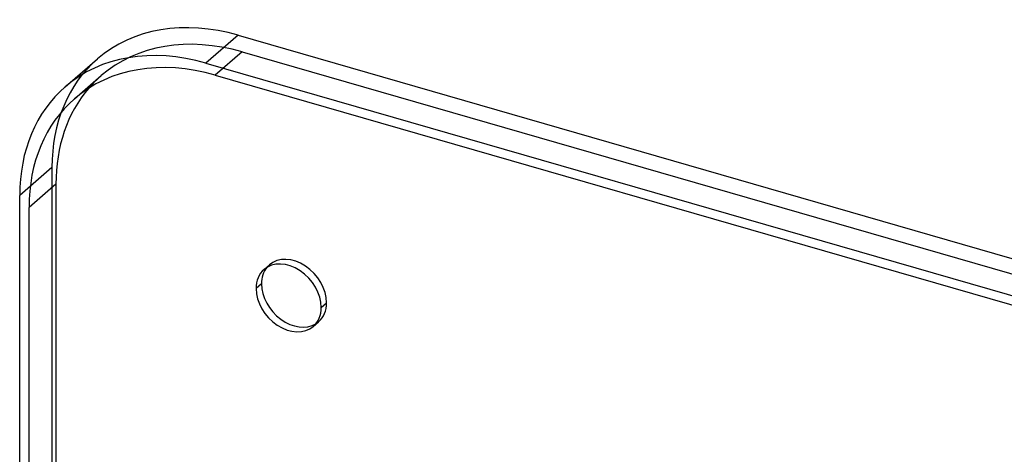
# Model space of a CAD drawing. Header units: millimetres. Extents: x -138 to 135, y -173 to 171.
# Tile 19 of 95: x -138 to -47, y 130 to 171. Entities that reach past the tile are written whole.
import ezdxf

# ---------------------------------------------------------------- set-up
doc = ezdxf.new("R2010")
doc.units = ezdxf.units.MM
doc.layers.add('MAIN-1', color=7, linetype='Continuous')

msp = doc.modelspace()

# ---------------------------------------------------------------- linework, layer by layer
at = {"layer": 'MAIN-1'}
for p, q in [((-117.779, 169.1), (-120.779, 166.502)), ((-117.779, 169.1), (117.779, 101.1)), ((-133.873, 164.299), (-130.873, 166.897)), ((-117.413, 167.551), (-119.913, 165.386)), ((-117.413, 167.551), (116.413, 100.051)), ((-120.779, 166.502), (114.779, 98.502)), ((-133.007, 163.183), (-130.507, 165.348)), ((-119.913, 165.386), (113.913, 97.886)), ((-135.1, 156.779), (-138.1, 154.181)), ((-135.1, 156.779), (-135.1, -78.779)), ((-134.734, 155.23), (-137.234, 153.065)), ((-134.734, 155.23), (-134.734, -78.596)), ((-138.1, -81.378), (-138.1, 154.181)), ((-137.234, -80.762), (-137.234, 153.065)), ((-115.375, 147.296), (-114.875, 147.729)), ((-115.614, 145.958), (-116.114, 145.525)), ((-110.052, 143.775), (-109.552, 144.208)), ((-110.792, 142.005), (-110.292, 142.438))]:
    msp.add_line(p, q, dxfattribs=at)
for centre, major_axis, start_param, end_param in [((-117.779, 151.779), (-13.093, 15.119), -0.857072, 0.000079), ((-117.413, 150.23), (-13.093, 15.119), -0.857072, 0.000079), ((-120.779, 149.181), (13.093, -15.119), 2.284521, 3.141672), ((-117.779, 151.779), (-13.093, 15.119), 0.000079, 0.713724), ((-119.913, 148.065), (13.093, -15.119), 2.284521, 3.141672), ((-117.413, 150.23), (-13.093, 15.119), 0.000079, 0.110464), ((-120.779, 149.181), (13.093, -15.119), -3.141514, -2.427868), ((-117.413, 150.23), (-13.093, 15.119), 0.110464, 0.713724), ((-119.913, 148.065), (13.093, -15.119), -3.141514, -2.427868), ((-112.583, 145.083), (-2.291, 2.646), -2.427868, -0.000041), ((-112.583, 145.083), (-2.291, 2.646), 0.126324, 0.713724), ((-113.083, 144.65), (2.291, -2.646), 0.713724, 3.141552), ((-112.583, 145.083), (-2.291, 2.646), -0.000041, 0.126324), ((-113.083, 144.65), (2.291, -2.646), 3.141552, 3.855317), ((-112.583, 145.083), (-2.291, 2.646), 0.713724, 3.015269), ((-113.083, 144.65), (2.291, -2.646), -2.427868, -0.000041), ((-112.583, 145.083), (-2.291, 2.646), 3.141552, 3.855317), ((-113.083, 144.65), (2.291, -2.646), -0.000041, 0.713724), ((-112.583, 145.083), (-2.291, 2.646), 3.015269, 3.141552)]:
    msp.add_ellipse(centre, major_axis=major_axis, ratio=0.75, start_param=start_param, end_param=end_param, dxfattribs=at)

doc.saveas('drawing.dxf')
